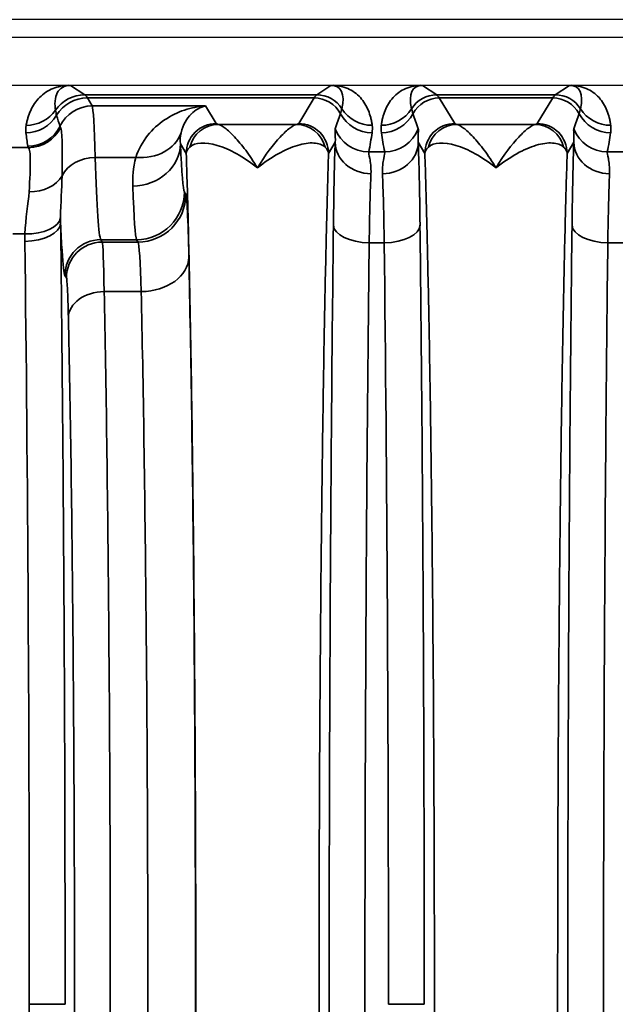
# Model space of a CAD drawing. Header units: millimetres. Extents: x 399 to 6233, y -1870 to 1602.
# Tile 170 of 256: x 5453 to 5463, y -552 to -536. Entities that reach past the tile are written whole.
import ezdxf

# ---------------------------------------------------------------- set-up
doc = ezdxf.new("R2010")
doc.units = ezdxf.units.MM
doc.layers.add('可見 (ISO)', color=7, linetype='Continuous', lineweight=25)
doc.layers.add('窄部可見 (ISO)', color=7, linetype='Continuous', lineweight=35)

msp = doc.modelspace()

# ---------------------------------------------------------------- linework, layer by layer
at = {"layer": '可見 (ISO)'}
for p, q in [((5503.059, -535.673), (5390.059, -535.673)), ((5498.809, -535.973), (5394.309, -535.973)), ((5394.309, -536.773), (5498.809, -536.773)), ((5454.068, -537.423), (5454.068, -537.423)), ((5455.159, -537.423), (5455.159, -537.423)), ((5455.579, -537.423), (5455.579, -537.423))]:
    msp.add_line(p, q, dxfattribs=at)
for points, knots in [([(5453.638, -536.773), (5453.646, -536.773), (5453.654, -536.773), (5453.661, -536.773), (5453.666, -536.774), (5453.671, -536.774), (5453.676, -536.774)], [0.00000000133, 0.00000000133, 0.00000000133, 0.00000000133, 0.00002276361, 0.00002276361, 0.00002276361, 0.00004084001, 0.00004084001, 0.00004084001, 0.00004084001]), ([(5458.042, -536.774), (5458.046, -536.774), (5458.051, -536.774), (5458.056, -536.773), (5458.063, -536.773), (5458.071, -536.773), (5458.078, -536.773)], [-0.00000491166, -0.00000491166, -0.00000491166, -0.00000491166, 0.00001268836, 0.00001268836, 0.00001268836, 0.00003478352, 0.00003478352, 0.00003478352, 0.00003478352]), ([(5459.54, -536.773), (5459.547, -536.773), (5459.554, -536.773), (5459.561, -536.773), (5459.566, -536.774), (5459.572, -536.774), (5459.576, -536.774)], [0.00000000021, 0.00000000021, 0.00000000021, 0.00000000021, 0.00002113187, 0.00002113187, 0.00002113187, 0.0000394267, 0.0000394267, 0.0000394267, 0.0000394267]), ([(5462.042, -536.774), (5462.046, -536.774), (5462.051, -536.774), (5462.056, -536.773), (5462.063, -536.773), (5462.071, -536.773), (5462.078, -536.773)], [-0.00000491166, -0.00000491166, -0.00000491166, -0.00000491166, 0.00001268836, 0.00001268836, 0.00001268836, 0.00003478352, 0.00003478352, 0.00003478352, 0.00003478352])]:
    msp.add_open_spline(points, degree=3, knots=knots, dxfattribs=at)
at = {"layer": '窄部可見 (ISO)'}
for p, q in [((5453.676, -536.774), (5453.915, -536.933)), ((5457.803, -536.933), (5458.042, -536.774)), ((5459.576, -536.774), (5459.815, -536.933)), ((5461.803, -536.933), (5462.042, -536.774)), ((5453.915, -536.933), (5457.803, -536.933)), ((5457.76, -536.984), (5453.958, -536.984)), ((5453.958, -536.984), (5454.039, -537.119)), ((5457.501, -537.414), (5457.76, -536.984)), ((5459.815, -536.933), (5461.803, -536.933)), ((5461.76, -536.984), (5459.858, -536.984)), ((5459.858, -536.984), (5460.116, -537.414)), ((5461.501, -537.414), (5461.76, -536.984)), ((5454.039, -537.119), (5455.939, -537.119)), ((5455.939, -537.119), (5456.116, -537.414)), ((5456.152, -537.427), (5457.465, -537.427)), ((5460.152, -537.427), (5461.465, -537.427)), ((5458.113, -537.728), (5458.001, -537.914)), ((5459.616, -537.914), (5459.505, -537.728)), ((5462.113, -537.728), (5462.001, -537.914)), ((5452.682, -537.818), (5452.971, -537.818)), ((5455.616, -537.914), (5455.519, -537.752)), ((5458.675, -537.889), (5458.943, -537.889)), ((5462.675, -537.889), (5462.943, -537.889)), ((5454.088, -537.981), (5454.769, -537.981)), ((5455.583, -538.56), (5455.608, -538.6)), ((5452.911, -539.264), (5452.709, -539.264)), ((5454.784, -539.36), (5454.183, -539.36)), ((5454.183, -539.36), (5454.207, -539.4)), ((5454.808, -539.4), (5454.784, -539.36)), ((5454.207, -539.4), (5454.808, -539.4)), ((5458.935, -539.411), (5458.683, -539.411)), ((5462.935, -539.411), (5462.683, -539.411)), ((5453.607, -540), (5453.583, -539.959)), ((5454.86, -540.231), (5454.24, -540.231)), ((5452.985, -552.173), (5453.585, -552.173)), ((5459.006, -552.173), (5459.606, -552.173))]:
    msp.add_line(p, q, dxfattribs=at)
for centre, major_axis, ratio, start_param, end_param in [((5457.528, -537.616), (-0.641, -0.802), 0.399262, 2.444096, 3.45076), ((5460.09, -537.616), (0.641, -0.802), 0.399262, 2.832426, 3.839089), ((5461.528, -537.616), (-0.641, -0.802), 0.399262, 2.444096, 3.45076), ((5453.915, -537.533), (0.333, 0.499), 0.999683, 0.588111, 1.548236), ((5453.958, -537.583), (0.515, 0.309), 0.999172, 1.030857, 2.06212), ((5453.885, -636.966), (0, 100.043), 0.020817, 6.248286, 6.269226), ((5457.832, -636.966), (0, 100.043), 0.020838, 0.01396, 0.034899), ((5457.76, -537.484), (0.429, -0.257), 0.999172, 1.028727, 2.110736), ((5457.803, -537.433), (0.277, -0.416), 0.999683, 1.546818, 2.553481), ((5459.815, -537.433), (0.277, 0.416), 0.999683, 0.588111, 1.594775), ((5459.858, -537.484), (0.429, 0.257), 0.999172, 1.030857, 2.112865), ((5459.785, -636.966), (0, 100.043), 0.020838, 6.248286, 6.269226), ((5461.832, -636.966), (0, 100.043), 0.020838, 0.01396, 0.034899), ((5461.76, -537.484), (0.429, -0.257), 0.999172, 1.028727, 2.110736), ((5461.803, -537.433), (0.277, -0.416), 0.999683, 1.546818, 2.553481), ((5452.932, -536.845), (0.591, -0.105), 0.998218, 4.888081, 5.84797), ((5454.039, -537.719), (0.515, 0.309), 0.999172, 1.030857, 2.149979), ((5454.041, -541.233), (0.005, -4.117), 0.020059, 2.481509, 3.103526), ((5458.733, -536.845), (-0.595, -0.075), 0.998245, 0.438747, 1.445107), ((5458.885, -536.845), (-0.595, 0.075), 0.998245, 1.696485, 2.702846), ((5462.733, -536.845), (-0.595, -0.075), 0.998245, 0.438747, 1.445107), ((5452.929, -536.968), (0.596, 0.067), 0.99825, 4.600326, 5.631261), ((8313.429, -534.714), (-2860.258, -0.716), 0.046839, 0.013782, 0.015139), ((5457.307, -538.239), (-1.006, -2.097), 0.194686, 2.022352, 2.15293), ((5458.731, -536.968), (-0.594, 0.083), 0.998238, 0.627947, 1.709607), ((5458.887, -536.968), (-0.594, -0.083), 0.998238, 1.431986, 2.513646), ((5460.311, -538.239), (1.006, -2.097), 0.194686, 4.130256, 4.260833), ((5461.307, -538.239), (-1.006, -2.097), 0.194686, 2.022352, 2.15293), ((5462.731, -536.968), (-0.594, 0.083), 0.998238, 0.627947, 1.709607), ((5453.804, -538.456), (-0.629, 2.073), 0.310752, 1.035771, 1.153876), ((5452.96, -537.196), (0.593, 0.094), 0.998229, 4.555036, 5.673797), ((5452.971, -537.219), (0.462, 0.383), 0.997094, 4.022529, 5.135982), ((5457.67, -545.057), (-4.172, 7.61), 0.009939, 0.048768, 0.091866), ((5454.769, -537.319), (0.77, -0.217), 0.816863, 4.938539, 6.229754), ((5456.152, -537.927), (0.093, 0.491), 0.982985, 0.191158, 1.51992), ((5457.465, -537.927), (-0.093, 0.491), 0.982985, 4.763266, 6.092027), ((5458.675, -537.29), (-0.588, 0.12), 0.998201, 0.559467, 1.77166), ((5457.954, -538.323), (0.587, 1.898), 0.297416, 5.033605, 5.211679), ((5459.664, -538.323), (-0.587, 1.898), 0.297416, 1.071506, 1.249581), ((5458.943, -537.29), (-0.588, -0.12), 0.998201, 1.369933, 2.582126), ((5460.152, -537.927), (0.093, 0.491), 0.982993, 0.191203, 1.520008), ((5461.465, -537.927), (-0.093, 0.491), 0.982993, 4.763177, 6.091983), ((5462.675, -537.29), (-0.588, 0.12), 0.998201, 0.559467, 1.77166), ((5461.954, -538.323), (0.587, 1.898), 0.297416, 5.033605, 5.211679), ((5458.139, -540.406), (-0.007, -3.096), 0.02085, 3.667868, 4.283101), ((5458.713, -537.728), (-0.6, 0.023), 0.876399, 0.0435, 1.604216), ((5458.905, -537.728), (0.6, 0.023), 0.876399, 4.678969, 6.239685), ((5459.479, -540.406), (0.007, -3.096), 0.02085, 2.000085, 2.615317), ((5462.139, -540.406), (-0.007, -3.096), 0.02085, 3.667868, 4.283101), ((5462.713, -537.728), (-0.6, 0.023), 0.876399, 0.0435, 1.604216), ((5463.03, -537.79), (-10.07, 0), 0.058758, 0.009209, 0.048451), ((5454.719, -537.752), (0.799, 0.032), 0.886923, 4.676703, 6.237832), ((5455.581, -532.792), (-0.008, 5.773), 0.02317, 2.604404, 3.102879), ((5460.621, -537.928), (1.005, -0.004), 0.337804, 2.79924, 3.112734), ((5454.088, -538.477), (0.6, 0.018), 0.826915, 1.545318, 2.720266), ((5454.189, -531.361), (0, -8.003), 0.022512, 5.68634, 6.248297), ((5452.981, -538.105), (0.599, -0.031), 0.751758, 4.750994, 5.926954), ((5458.739, -540.485), (0.007, 2.58), 0.02502, 0.526295, 1.141522), ((5458.879, -540.485), (-0.007, 2.58), 0.02502, 5.141663, 5.756891), ((5462.739, -540.485), (0.007, 2.58), 0.02502, 0.526295, 1.141522), ((5454.781, -532.95), (0.008, -6.414), 0.020853, 5.746004, 6.244477), ((5454.784, -538.56), (0.686, 0.412), 0.999172, 4.17245, 5.742515), ((5454.808, -538.6), (0.686, 0.412), 0.999172, 4.17245, 5.742515), ((5452.911, -538.954), (0.6, -0.017), 0.516223, 4.726998, 6.223647), ((5452.91, -539.081), (0.6, 0.007), 0.511389, 4.706014, 6.258813), ((5458.683, -539.117), (-0.6, 0.007), 0.49083, 0.024039, 1.576589), ((5458.935, -539.117), (0.6, 0.007), 0.49083, 4.706597, 6.259146), ((5462.683, -539.117), (-0.6, 0.007), 0.49083, 0.024039, 1.576589), ((5454.183, -539.959), (0.515, 0.309), 0.999172, 1.030857, 2.600922), ((5452.449, -552.173), (0, 25), 0.02145, 4.712389, 5.249223), ((5454.207, -540), (0.515, 0.309), 0.999172, 1.030857, 2.600922), ((5454.805, -542.4), (0, 3.002), 0.026524, 5.519892, 6.248317), ((5458.449, -552.173), (0, 26), 0.02143, 4.712389, 5.225461), ((5454.86, -539.653), (0.8, 0.018), 0.722333, 4.696582, 6.252897), ((5454.24, -540.664), (-0.6, -0.013), 0.722333, 4.696582, 6.252897), ((5452.449, -552.173), (0, 25), 0.02145, 4.175555, 4.712389)]:
    msp.add_ellipse(centre, major_axis=major_axis, ratio=ratio, start_param=start_param, end_param=end_param, dxfattribs=at)
for points, knots in [([(5452.932, -537.444), (5452.936, -537.421), (5452.94, -537.4), (5452.945, -537.379), (5452.95, -537.358), (5452.956, -537.337), (5452.962, -537.316), (5452.975, -537.274), (5452.99, -537.233), (5453.009, -537.194), (5453.046, -537.113), (5453.096, -537.039), (5453.157, -536.977), (5453.222, -536.912), (5453.299, -536.86), (5453.385, -536.826), (5453.464, -536.794), (5453.551, -536.777), (5453.638, -536.773)], [2.1824074, 2.1824074, 2.1824074, 2.1824074, 2.2367975, 2.2367975, 2.2367975, 2.2916359, 2.2916359, 2.2916359, 2.402879, 2.402879, 2.402879, 2.6334858, 2.6334858, 2.6334858, 2.8796968, 2.8796968, 2.8796968, 3.1108341, 3.1108341, 3.1108341, 3.1108341]), ([(5453.676, -536.774), (5453.625, -536.774), (5453.579, -536.784), (5453.54, -536.807), (5453.503, -536.828), (5453.474, -536.86), (5453.453, -536.9), (5453.433, -536.938), (5453.421, -536.984), (5453.417, -537.034), (5453.415, -537.058), (5453.415, -537.084), (5453.416, -537.11), (5453.416, -537.122), (5453.417, -537.135), (5453.418, -537.149), (5453.42, -537.162), (5453.421, -537.175), (5453.423, -537.189)], [3.1406534, 3.1406534, 3.1406534, 3.1406534, 3.4037713, 3.4037713, 3.4037713, 3.6494301, 3.6494301, 3.6494301, 3.8799624, 3.8799624, 3.8799624, 3.9913262, 3.9913262, 3.9913262, 4.0462634, 4.0462634, 4.0462634, 4.1007779, 4.1007779, 4.1007779, 4.1007779]), ([(5458.078, -536.773), (5458.114, -536.775), (5458.15, -536.779), (5458.186, -536.786), (5458.233, -536.795), (5458.279, -536.809), (5458.322, -536.827), (5458.403, -536.862), (5458.476, -536.914), (5458.536, -536.98), (5458.592, -537.042), (5458.637, -537.116), (5458.669, -537.195), (5458.685, -537.234), (5458.698, -537.274), (5458.708, -537.315), (5458.714, -537.335), (5458.718, -537.356), (5458.722, -537.377), (5458.726, -537.399), (5458.73, -537.421), (5458.733, -537.444)], [0.0321682, 0.0321682, 0.0321682, 0.0321682, 0.1368507, 0.1368507, 0.1368507, 0.2737771, 0.2737771, 0.2737771, 0.5290847, 0.5290847, 0.5290847, 0.7702868, 0.7702868, 0.7702868, 0.8883026, 0.8883026, 0.8883026, 0.9470384, 0.9470384, 0.9470384, 1.0057239, 1.0057239, 1.0057239, 1.0057239]), ([(5458.885, -537.444), (5458.888, -537.421), (5458.892, -537.399), (5458.896, -537.377), (5458.9, -537.356), (5458.904, -537.335), (5458.909, -537.315), (5458.92, -537.274), (5458.933, -537.234), (5458.948, -537.195), (5458.981, -537.116), (5459.025, -537.042), (5459.082, -536.98), (5459.142, -536.914), (5459.215, -536.862), (5459.296, -536.827), (5459.339, -536.809), (5459.385, -536.795), (5459.432, -536.786), (5459.467, -536.779), (5459.504, -536.775), (5459.54, -536.773)], [5.2774615, 5.2774615, 5.2774615, 5.2774615, 5.3361469, 5.3361469, 5.3361469, 5.3948827, 5.3948827, 5.3948827, 5.5128985, 5.5128985, 5.5128985, 5.7541006, 5.7541006, 5.7541006, 6.0094082, 6.0094082, 6.0094082, 6.1463346, 6.1463346, 6.1463346, 6.2510171, 6.2510171, 6.2510171, 6.2510171]), ([(5462.078, -536.773), (5462.114, -536.775), (5462.15, -536.779), (5462.186, -536.786), (5462.233, -536.795), (5462.279, -536.809), (5462.322, -536.827), (5462.403, -536.862), (5462.476, -536.914), (5462.536, -536.98), (5462.592, -537.042), (5462.637, -537.116), (5462.669, -537.195), (5462.685, -537.234), (5462.698, -537.274), (5462.708, -537.315), (5462.714, -537.335), (5462.718, -537.356), (5462.722, -537.377), (5462.726, -537.399), (5462.73, -537.421), (5462.733, -537.444)], [0.0321682, 0.0321682, 0.0321682, 0.0321682, 0.1368507, 0.1368507, 0.1368507, 0.2737771, 0.2737771, 0.2737771, 0.5290847, 0.5290847, 0.5290847, 0.7702868, 0.7702868, 0.7702868, 0.8883026, 0.8883026, 0.8883026, 0.9470384, 0.9470384, 0.9470384, 1.0057239, 1.0057239, 1.0057239, 1.0057239]), ([(5453.423, -537.189), (5453.425, -537.203), (5453.428, -537.219), (5453.433, -537.236), (5453.436, -537.249), (5453.439, -537.262), (5453.443, -537.276)], [0, 0, 0, 0, 0.00120001, 0.00120001, 0.00120001, 0.00208952, 0.00208952, 0.00208952, 0.00208952]), ([(5454.769, -537.981), (5454.815, -537.84), (5454.885, -537.72), (5454.968, -537.616), (5455.051, -537.511), (5455.149, -537.423), (5455.254, -537.353), (5455.359, -537.282), (5455.472, -537.227), (5455.588, -537.188), (5455.702, -537.15), (5455.821, -537.127), (5455.939, -537.119)], [0, 0, 0, 0, 0.000755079, 0.000755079, 0.000755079, 0.001517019, 0.001517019, 0.001517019, 0.002289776, 0.002289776, 0.002289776, 0.003053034, 0.003053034, 0.003053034, 0.003053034]), ([(5455.939, -537.119), (5455.856, -537.137), (5455.772, -537.181), (5455.698, -537.254), (5455.697, -537.255), (5455.697, -537.256), (5455.696, -537.257), (5455.659, -537.294), (5455.625, -537.338), (5455.596, -537.391), (5455.567, -537.442), (5455.544, -537.501), (5455.529, -537.57)], [-0.000015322, -0.000015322, -0.000015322, -0.000015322, 0.001547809, 0.001547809, 0.001547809, 0.001566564, 0.001566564, 0.001566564, 0.002347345, 0.002347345, 0.002347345, 0.00311094, 0.00311094, 0.00311094, 0.00311094]), ([(5458.201, -537.249), (5458.206, -537.234), (5458.211, -537.22), (5458.215, -537.206), (5458.219, -537.191), (5458.223, -537.178), (5458.226, -537.165)], [0, 0, 0, 0, 0.001000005, 0.001000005, 0.001000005, 0.002089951, 0.002089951, 0.002089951, 0.002089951]), ([(5459.392, -537.165), (5459.395, -537.177), (5459.398, -537.189), (5459.402, -537.203), (5459.406, -537.217), (5459.411, -537.233), (5459.417, -537.249)], [0, 0, 0, 0, 0.001000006, 0.001000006, 0.001000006, 0.00208995, 0.00208995, 0.00208995, 0.00208995]), ([(5462.201, -537.249), (5462.206, -537.234), (5462.211, -537.22), (5462.215, -537.206), (5462.219, -537.191), (5462.223, -537.178), (5462.226, -537.165)], [0, 0, 0, 0, 0.001000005, 0.001000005, 0.001000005, 0.002089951, 0.002089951, 0.002089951, 0.002089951]), ([(5453.509, -537.482), (5453.522, -537.514), (5453.531, -537.601), (5453.535, -537.737), (5453.539, -537.873), (5453.538, -538.062), (5453.534, -538.291)], [0, 0, 0, 0, 0.001126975, 0.001126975, 0.001126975, 0.002257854, 0.002257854, 0.002257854, 0.002257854]), ([(5456.116, -537.414), (5455.985, -537.414), (5455.855, -537.468), (5455.763, -537.561), (5455.67, -537.653), (5455.617, -537.783), (5455.616, -537.914)], [0, 0, 0, 0, 0.5, 0.5, 0.5, 1, 1, 1, 1]), ([(5456.152, -537.427), (5456.18, -537.433), (5456.219, -537.455), (5456.266, -537.491), (5456.313, -537.526), (5456.368, -537.577), (5456.427, -537.639), (5456.485, -537.702), (5456.547, -537.776), (5456.612, -537.862), (5456.676, -537.948), (5456.743, -538.047), (5456.809, -538.156)], [0, 0, 0, 0, 0.000534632, 0.000534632, 0.000534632, 0.001069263, 0.001069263, 0.001069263, 0.001603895, 0.001603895, 0.001603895, 0.002138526, 0.002138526, 0.002138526, 0.002138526]), ([(5456.809, -538.156), (5456.942, -537.937), (5457.074, -537.764), (5457.249, -537.577), (5457.304, -537.526), (5457.399, -537.455), (5457.438, -537.433), (5457.465, -537.427)], [-0.000011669, -0.000011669, -0.000011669, -0.000011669, 0.001066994, 0.001066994, 0.001606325, 0.001606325, 0.002145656, 0.002145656, 0.002145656, 0.002145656]), ([(5457.501, -537.414), (5457.632, -537.414), (5457.762, -537.468), (5457.855, -537.561), (5457.947, -537.653), (5458.001, -537.783), (5458.001, -537.914)], [0, 0, 0, 0, 0.5, 0.5, 0.5, 1, 1, 1, 1]), ([(5458.113, -537.728), (5458.118, -537.663), (5458.114, -537.613), (5458.112, -537.576), (5458.112, -537.575), (5458.112, -537.574), (5458.112, -537.573), (5458.11, -537.536), (5458.109, -537.512), (5458.113, -537.5)], [0, 0, 0, 0, 0.000759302, 0.000759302, 0.000759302, 0.000774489, 0.000774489, 0.000774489, 0.001548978, 0.001548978, 0.001548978, 0.001548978]), ([(5459.505, -537.5), (5459.509, -537.512), (5459.508, -537.536), (5459.506, -537.574), (5459.506, -537.574), (5459.506, -537.575), (5459.506, -537.576), (5459.503, -537.614), (5459.5, -537.663), (5459.505, -537.728)], [0, 0, 0, 0, 0.000774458, 0.000774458, 0.000774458, 0.000793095, 0.000793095, 0.000793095, 0.001548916, 0.001548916, 0.001548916, 0.001548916]), ([(5459.616, -537.914), (5459.617, -537.783), (5459.67, -537.653), (5459.763, -537.561), (5459.855, -537.468), (5459.986, -537.414), (5460.116, -537.414)], [0, 0, 0, 0, 0.5, 0.5, 0.5, 1, 1, 1, 1]), ([(5460.152, -537.427), (5460.18, -537.433), (5460.219, -537.455), (5460.266, -537.491), (5460.313, -537.526), (5460.368, -537.577), (5460.427, -537.639), (5460.485, -537.702), (5460.547, -537.776), (5460.612, -537.862), (5460.676, -537.948), (5460.743, -538.047), (5460.809, -538.156)], [0, 0, 0, 0, 0.000534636, 0.000534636, 0.000534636, 0.001069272, 0.001069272, 0.001069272, 0.001603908, 0.001603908, 0.001603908, 0.002138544, 0.002138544, 0.002138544, 0.002138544]), ([(5460.809, -538.156), (5460.942, -537.937), (5461.074, -537.764), (5461.249, -537.577), (5461.304, -537.526), (5461.399, -537.455), (5461.438, -537.433), (5461.465, -537.427)], [-0.000011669, -0.000011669, -0.000011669, -0.000011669, 0.001066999, 0.001066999, 0.001606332, 0.001606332, 0.002145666, 0.002145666, 0.002145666, 0.002145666]), ([(5461.501, -537.414), (5461.632, -537.414), (5461.762, -537.468), (5461.855, -537.561), (5461.947, -537.653), (5462.001, -537.783), (5462.001, -537.914)], [0, 0, 0, 0, 0.5, 0.5, 0.5, 1, 1, 1, 1]), ([(5462.113, -537.728), (5462.118, -537.663), (5462.114, -537.613), (5462.112, -537.576), (5462.112, -537.575), (5462.112, -537.574), (5462.112, -537.573), (5462.11, -537.536), (5462.109, -537.512), (5462.113, -537.5)], [0, 0, 0, 0, 0.000759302, 0.000759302, 0.000759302, 0.000774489, 0.000774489, 0.000774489, 0.001548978, 0.001548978, 0.001548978, 0.001548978]), ([(5456.809, -538.156), (5456.574, -537.967), (5456.341, -537.84), (5456.137, -537.779), (5455.934, -537.718), (5455.763, -537.727), (5455.675, -537.81)], [-0.000011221, -0.000011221, -0.000011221, -0.000011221, 0.001104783, 0.001104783, 0.001104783, 0.002220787, 0.002220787, 0.002220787, 0.002220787]), ([(5460.809, -538.156), (5460.574, -537.967), (5460.341, -537.84), (5460.138, -537.779), (5459.934, -537.718), (5459.763, -537.727), (5459.675, -537.81)], [-0.00001122, -0.00001122, -0.00001122, -0.00001122, 0.001104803, 0.001104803, 0.001104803, 0.002220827, 0.002220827, 0.002220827, 0.002220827]), ([(5452.981, -538.557), (5452.994, -538.341), (5453.003, -538.163), (5453.001, -537.913), (5452.991, -537.838), (5452.971, -537.818)], [0.000931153, 0.000931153, 0.000931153, 0.000931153, 0.001928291, 0.001928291, 0.002925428, 0.002925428, 0.002925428, 0.002925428]), ([(5457.943, -537.81), (5457.899, -537.768), (5457.833, -537.745), (5457.755, -537.74), (5457.676, -537.735), (5457.582, -537.749), (5457.481, -537.779), (5457.279, -537.839), (5457.044, -537.967), (5456.809, -538.156)], [0, 0, 0, 0, 0.000558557, 0.000558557, 0.000558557, 0.001117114, 0.001117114, 0.001117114, 0.002234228, 0.002234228, 0.002234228, 0.002234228]), ([(5458.001, -537.914), (5458.001, -537.913), (5458.001, -537.91), (5458.001, -537.908), (5458, -537.906), (5458, -537.904), (5458, -537.901), (5457.999, -537.897), (5457.998, -537.893), (5457.996, -537.888), (5457.993, -537.88), (5457.99, -537.871), (5457.985, -537.862), (5457.978, -537.849), (5457.968, -537.836), (5457.956, -537.823), (5457.952, -537.819), (5457.948, -537.814), (5457.943, -537.81)], [-0.00000006, -0.00000006, -0.00000006, -0.00000006, 0.0000256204, 0.0000256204, 0.0000256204, 0.000054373, 0.000054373, 0.000054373, 0.0001119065, 0.0001119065, 0.0001119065, 0.0002272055, 0.0002272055, 0.0002272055, 0.0003997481, 0.0003997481, 0.0003997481, 0.0004597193, 0.0004597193, 0.0004597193, 0.0004597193]), ([(5458.675, -537.889), (5458.672, -537.902), (5458.681, -537.94), (5458.704, -538.061), (5458.717, -538.147), (5458.713, -538.254)], [0, 0, 0, 0, 0.000661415, 0.000661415, 0.001322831, 0.001322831, 0.001322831, 0.001322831]), ([(5458.905, -538.254), (5458.9, -538.147), (5458.914, -538.063), (5458.937, -537.94), (5458.946, -537.902), (5458.943, -537.889)], [0, 0, 0, 0, 0.000661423, 0.000661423, 0.001322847, 0.001322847, 0.001322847, 0.001322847]), ([(5461.943, -537.81), (5461.899, -537.768), (5461.833, -537.745), (5461.755, -537.74), (5461.676, -537.735), (5461.582, -537.748), (5461.481, -537.778), (5461.279, -537.839), (5461.044, -537.967), (5460.809, -538.156)], [0, 0, 0, 0, 0.000558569, 0.000558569, 0.000558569, 0.001117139, 0.001117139, 0.001117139, 0.002234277, 0.002234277, 0.002234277, 0.002234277]), ([(5462.001, -537.914), (5462.001, -537.913), (5462.001, -537.91), (5462.001, -537.908), (5462, -537.906), (5462, -537.904), (5462, -537.901), (5461.999, -537.897), (5461.998, -537.893), (5461.996, -537.888), (5461.993, -537.88), (5461.99, -537.871), (5461.985, -537.862), (5461.978, -537.849), (5461.968, -537.836), (5461.956, -537.823), (5461.952, -537.819), (5461.948, -537.814), (5461.943, -537.81)], [-0.00000006, -0.00000006, -0.00000006, -0.00000006, 0.0000257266, 0.0000257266, 0.0000257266, 0.0000544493, 0.0000544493, 0.0000544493, 0.000111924, 0.000111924, 0.000111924, 0.0002271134, 0.0002271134, 0.0002271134, 0.0003995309, 0.0003995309, 0.0003995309, 0.0004594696, 0.0004594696, 0.0004594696, 0.0004594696]), ([(5462.675, -537.889), (5462.672, -537.902), (5462.681, -537.94), (5462.704, -538.061), (5462.717, -538.147), (5462.713, -538.254)], [0, 0, 0, 0, 0.000661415, 0.000661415, 0.001322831, 0.001322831, 0.001322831, 0.001322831]), ([(5455.616, -566.433), (5455.627, -566.086), (5455.638, -565.713), (5455.647, -565.325), (5455.649, -565.261), (5455.651, -565.197), (5455.652, -565.132), (5455.663, -564.668), (5455.674, -564.171), (5455.684, -563.653), (5455.694, -563.134), (5455.703, -562.59), (5455.711, -562.021), (5455.719, -561.451), (5455.727, -560.853), (5455.734, -560.237), (5455.737, -559.976), (5455.74, -559.712), (5455.742, -559.445), (5455.746, -559.082), (5455.749, -558.712), (5455.752, -558.336), (5455.757, -557.685), (5455.762, -557.015), (5455.765, -556.33), (5455.773, -554.961), (5455.776, -553.574), (5455.776, -552.173), (5455.776, -550.773), (5455.773, -549.387), (5455.765, -548.017), (5455.76, -546.936), (5455.752, -545.897), (5455.742, -544.902), (5455.74, -544.635), (5455.737, -544.371), (5455.734, -544.11), (5455.727, -543.493), (5455.719, -542.896), (5455.711, -542.327), (5455.703, -541.757), (5455.694, -541.213), (5455.684, -540.694), (5455.674, -540.175), (5455.663, -539.679), (5455.652, -539.215), (5455.651, -539.15), (5455.649, -539.086), (5455.647, -539.022), (5455.638, -538.634), (5455.627, -538.261), (5455.616, -537.914)], [0.026741, 0.026741, 0.026741, 0.026741, 0.0775937, 0.0775937, 0.0775937, 0.0858987, 0.0858987, 0.0858987, 0.1450564, 0.1450564, 0.1450564, 0.2042141, 0.2042141, 0.2042141, 0.2633718, 0.2633718, 0.2633718, 0.2884178, 0.2884178, 0.2884178, 0.3225295, 0.3225295, 0.3225295, 0.3816871, 0.3816871, 0.3816871, 0.5, 0.5, 0.5, 0.6183179, 0.6183179, 0.6183179, 0.7115978, 0.7115978, 0.7115978, 0.7366333, 0.7366333, 0.7366333, 0.795791, 0.795791, 0.795791, 0.8549487, 0.8549487, 0.8549487, 0.9141064, 0.9141064, 0.9141064, 0.9224137, 0.9224137, 0.9224137, 0.9732641, 0.9732641, 0.9732641, 0.9732641]), ([(5458.001, -537.914), (5457.991, -538.261), (5457.98, -538.634), (5457.97, -539.022), (5457.969, -539.086), (5457.967, -539.15), (5457.966, -539.215), (5457.954, -539.679), (5457.944, -540.175), (5457.934, -540.694), (5457.924, -541.213), (5457.915, -541.757), (5457.907, -542.326), (5457.898, -542.896), (5457.891, -543.494), (5457.884, -544.11), (5457.881, -544.371), (5457.878, -544.634), (5457.875, -544.902), (5457.872, -545.265), (5457.869, -545.635), (5457.866, -546.011), (5457.86, -546.662), (5457.856, -547.332), (5457.852, -548.017), (5457.845, -549.386), (5457.842, -550.773), (5457.842, -552.173), (5457.842, -553.574), (5457.845, -554.96), (5457.852, -556.33), (5457.858, -557.41), (5457.866, -558.45), (5457.875, -559.445), (5457.878, -559.712), (5457.881, -559.976), (5457.884, -560.237), (5457.891, -560.853), (5457.898, -561.451), (5457.907, -562.02), (5457.915, -562.59), (5457.924, -563.134), (5457.934, -563.653), (5457.944, -564.172), (5457.954, -564.668), (5457.966, -565.132), (5457.967, -565.197), (5457.969, -565.261), (5457.97, -565.325), (5457.98, -565.713), (5457.991, -566.086), (5458.001, -566.433)], [0.026741, 0.026741, 0.026741, 0.026741, 0.0775937, 0.0775937, 0.0775937, 0.0858987, 0.0858987, 0.0858987, 0.1450564, 0.1450564, 0.1450564, 0.2042141, 0.2042141, 0.2042141, 0.2633718, 0.2633718, 0.2633718, 0.2884178, 0.2884178, 0.2884178, 0.3225295, 0.3225295, 0.3225295, 0.3816871, 0.3816871, 0.3816871, 0.5, 0.5, 0.5, 0.6183179, 0.6183179, 0.6183179, 0.7115978, 0.7115978, 0.7115978, 0.7366333, 0.7366333, 0.7366333, 0.795791, 0.795791, 0.795791, 0.8549487, 0.8549487, 0.8549487, 0.9141064, 0.9141064, 0.9141064, 0.9224137, 0.9224137, 0.9224137, 0.9732641, 0.9732641, 0.9732641, 0.9732641]), ([(5459.616, -566.433), (5459.627, -566.086), (5459.638, -565.713), (5459.647, -565.325), (5459.649, -565.261), (5459.651, -565.197), (5459.652, -565.132), (5459.663, -564.668), (5459.674, -564.171), (5459.684, -563.653), (5459.694, -563.134), (5459.703, -562.59), (5459.711, -562.021), (5459.719, -561.451), (5459.727, -560.853), (5459.734, -560.237), (5459.737, -559.976), (5459.74, -559.712), (5459.742, -559.445), (5459.746, -559.082), (5459.749, -558.712), (5459.752, -558.336), (5459.757, -557.685), (5459.762, -557.015), (5459.765, -556.33), (5459.773, -554.961), (5459.776, -553.574), (5459.776, -552.173), (5459.776, -550.773), (5459.773, -549.387), (5459.765, -548.017), (5459.76, -546.936), (5459.752, -545.897), (5459.742, -544.902), (5459.74, -544.635), (5459.737, -544.371), (5459.734, -544.11), (5459.727, -543.493), (5459.719, -542.896), (5459.711, -542.327), (5459.703, -541.757), (5459.694, -541.213), (5459.684, -540.694), (5459.674, -540.175), (5459.663, -539.679), (5459.652, -539.215), (5459.651, -539.15), (5459.649, -539.086), (5459.647, -539.022), (5459.638, -538.634), (5459.627, -538.261), (5459.616, -537.914)], [0.0267397, 0.0267397, 0.0267397, 0.0267397, 0.0775919, 0.0775919, 0.0775919, 0.0858976, 0.0858976, 0.0858976, 0.1450554, 0.1450554, 0.1450554, 0.2042133, 0.2042133, 0.2042133, 0.2633711, 0.2633711, 0.2633711, 0.2884173, 0.2884173, 0.2884173, 0.322529, 0.322529, 0.322529, 0.3816868, 0.3816868, 0.3816868, 0.5, 0.5, 0.5, 0.6183182, 0.6183182, 0.6183182, 0.7115983, 0.7115983, 0.7115983, 0.7366339, 0.7366339, 0.7366339, 0.7957918, 0.7957918, 0.7957918, 0.8549496, 0.8549496, 0.8549496, 0.9141075, 0.9141075, 0.9141075, 0.9224155, 0.9224155, 0.9224155, 0.9732653, 0.9732653, 0.9732653, 0.9732653]), ([(5462.001, -537.914), (5461.991, -538.261), (5461.98, -538.634), (5461.97, -539.022), (5461.969, -539.086), (5461.967, -539.15), (5461.966, -539.215), (5461.954, -539.679), (5461.944, -540.175), (5461.934, -540.694), (5461.924, -541.213), (5461.915, -541.757), (5461.907, -542.326), (5461.898, -542.896), (5461.891, -543.494), (5461.884, -544.11), (5461.881, -544.371), (5461.878, -544.634), (5461.875, -544.902), (5461.872, -545.265), (5461.869, -545.635), (5461.866, -546.011), (5461.86, -546.662), (5461.856, -547.332), (5461.852, -548.017), (5461.845, -549.386), (5461.842, -550.773), (5461.842, -552.173), (5461.842, -553.574), (5461.845, -554.96), (5461.852, -556.33), (5461.858, -557.41), (5461.866, -558.45), (5461.875, -559.445), (5461.878, -559.712), (5461.881, -559.976), (5461.884, -560.237), (5461.891, -560.853), (5461.898, -561.451), (5461.907, -562.02), (5461.915, -562.59), (5461.924, -563.134), (5461.934, -563.653), (5461.944, -564.172), (5461.954, -564.668), (5461.966, -565.132), (5461.967, -565.197), (5461.969, -565.261), (5461.97, -565.325), (5461.98, -565.713), (5461.991, -566.086), (5462.001, -566.433)], [0.0267397, 0.0267397, 0.0267397, 0.0267397, 0.0775919, 0.0775919, 0.0775919, 0.0858976, 0.0858976, 0.0858976, 0.1450554, 0.1450554, 0.1450554, 0.2042133, 0.2042133, 0.2042133, 0.2633711, 0.2633711, 0.2633711, 0.2884173, 0.2884173, 0.2884173, 0.322529, 0.322529, 0.322529, 0.3816868, 0.3816868, 0.3816868, 0.5, 0.5, 0.5, 0.6183182, 0.6183182, 0.6183182, 0.7115983, 0.7115983, 0.7115983, 0.7366339, 0.7366339, 0.7366339, 0.7957918, 0.7957918, 0.7957918, 0.8549496, 0.8549496, 0.8549496, 0.9141075, 0.9141075, 0.9141075, 0.9224155, 0.9224155, 0.9224155, 0.9732653, 0.9732653, 0.9732653, 0.9732653]), ([(5455.608, -538.6), (5455.617, -538.617), (5455.627, -538.718), (5455.636, -538.897), (5455.645, -539.076), (5455.653, -539.334), (5455.66, -539.653)], [1.6057029, 1.6057029, 1.6057029, 1.6057029, 1.9700029, 1.9700029, 1.9700029, 2.3343029, 2.3343029, 2.3343029, 2.3343029]), ([(5453.51, -539.081), (5453.534, -541.049), (5453.553, -543.176), (5453.566, -545.384), (5453.579, -547.593), (5453.585, -549.883), (5453.585, -552.173)], [5.7463508, 5.7463508, 5.7463508, 5.7463508, 6.0147681, 6.0147681, 6.0147681, 6.2831853, 6.2831853, 6.2831853, 6.2831853]), ([(5453.583, -539.959), (5453.566, -539.932), (5453.549, -539.79), (5453.533, -539.539), (5453.525, -539.413), (5453.517, -539.259), (5453.51, -539.081)], [1.6057029, 1.6057029, 1.6057029, 1.6057029, 1.8865079, 1.8865079, 1.8865079, 2.0280663, 2.0280663, 2.0280663, 2.0280663]), ([(5458.083, -565.23), (5458.06, -563.248), (5458.042, -561.123), (5458.03, -558.923), (5458.018, -556.723), (5458.012, -554.448), (5458.012, -552.173), (5458.012, -549.899), (5458.018, -547.624), (5458.03, -545.424), (5458.042, -543.224), (5458.06, -541.098), (5458.083, -539.117)], [2.628521, 2.628521, 2.628521, 2.628521, 2.885057, 2.885057, 2.885057, 3.141593, 3.141593, 3.141593, 3.398129, 3.398129, 3.398129, 3.654665, 3.654665, 3.654665, 3.654665]), ([(5459.534, -539.117), (5459.558, -541.098), (5459.576, -543.224), (5459.588, -545.424), (5459.6, -547.624), (5459.606, -549.899), (5459.606, -552.173)], [5.7701132, 5.7701132, 5.7701132, 5.7701132, 6.0266493, 6.0266493, 6.0266493, 6.2831853, 6.2831853, 6.2831853, 6.2831853]), ([(5462.083, -565.23), (5462.06, -563.248), (5462.042, -561.123), (5462.03, -558.923), (5462.018, -556.723), (5462.012, -554.448), (5462.012, -552.173), (5462.012, -549.899), (5462.018, -547.624), (5462.03, -545.424), (5462.042, -543.224), (5462.06, -541.098), (5462.083, -539.117)], [2.628521, 2.628521, 2.628521, 2.628521, 2.885057, 2.885057, 2.885057, 3.141593, 3.141593, 3.141593, 3.398129, 3.398129, 3.398129, 3.654665, 3.654665, 3.654665, 3.654665]), ([(5458.683, -539.411), (5458.66, -541.348), (5458.642, -543.426), (5458.618, -547.727), (5458.611, -549.95), (5458.611, -554.397), (5458.618, -556.62), (5458.642, -560.921), (5458.66, -562.999), (5458.683, -564.936)], [2.628521, 2.628521, 2.628521, 2.628521, 2.885057, 2.885057, 3.141593, 3.141593, 3.398129, 3.398129, 3.654665, 3.654665, 3.654665, 3.654665]), ([(5462.683, -539.411), (5462.66, -541.348), (5462.642, -543.426), (5462.618, -547.727), (5462.611, -549.95), (5462.611, -554.397), (5462.618, -556.62), (5462.642, -560.921), (5462.66, -562.999), (5462.683, -564.936)], [2.628521, 2.628521, 2.628521, 2.628521, 2.885057, 2.885057, 3.141593, 3.141593, 3.398129, 3.398129, 3.654665, 3.654665, 3.654665, 3.654665]), ([(5455.66, -539.653), (5455.677, -540.459), (5455.693, -541.351), (5455.707, -542.309), (5455.721, -543.268), (5455.733, -544.294), (5455.743, -545.366), (5455.752, -546.438), (5455.76, -547.557), (5455.764, -548.699), (5455.769, -549.842), (5455.772, -551.007), (5455.772, -552.173), (5455.772, -553.339), (5455.769, -554.505), (5455.764, -555.648), (5455.76, -556.79), (5455.752, -557.908), (5455.743, -558.981), (5455.733, -560.053), (5455.721, -561.079), (5455.707, -562.037), (5455.693, -562.996), (5455.677, -563.888), (5455.66, -564.694)], [2.334303, 2.334303, 2.334303, 2.334303, 2.536125, 2.536125, 2.536125, 2.737948, 2.737948, 2.737948, 2.93977, 2.93977, 2.93977, 3.141593, 3.141593, 3.141593, 3.343415, 3.343415, 3.343415, 3.545238, 3.545238, 3.545238, 3.74706, 3.74706, 3.74706, 3.948882, 3.948882, 3.948882, 3.948882]), ([(5453.64, -540.664), (5453.636, -540.463), (5453.631, -540.3), (5453.619, -540.074), (5453.613, -540.01), (5453.607, -540)], [3.9488824, 3.9488824, 3.9488824, 3.9488824, 4.3131824, 4.3131824, 4.6774824, 4.6774824, 4.6774824, 4.6774824]), ([(5454.24, -540.231), (5454.256, -541), (5454.271, -541.85), (5454.284, -542.765), (5454.296, -543.679), (5454.307, -544.658), (5454.316, -545.68), (5454.325, -546.703), (5454.332, -547.77), (5454.336, -548.86), (5454.341, -549.949), (5454.343, -551.061), (5454.343, -552.173), (5454.343, -553.286), (5454.341, -554.398), (5454.336, -555.487), (5454.332, -556.577), (5454.325, -557.644), (5454.316, -558.666), (5454.307, -559.689), (5454.296, -560.668), (5454.284, -561.582), (5454.271, -562.497), (5454.256, -563.347), (5454.24, -564.116)], [2.334303, 2.334303, 2.334303, 2.334303, 2.536125, 2.536125, 2.536125, 2.737948, 2.737948, 2.737948, 2.93977, 2.93977, 2.93977, 3.141593, 3.141593, 3.141593, 3.343415, 3.343415, 3.343415, 3.545238, 3.545238, 3.545238, 3.74706, 3.74706, 3.74706, 3.948882, 3.948882, 3.948882, 3.948882]), ([(5454.86, -564.116), (5454.878, -563.347), (5454.894, -562.497), (5454.921, -560.668), (5454.933, -559.689), (5454.952, -557.644), (5454.96, -556.577), (5454.97, -554.398), (5454.972, -553.286), (5454.972, -551.061), (5454.97, -549.949), (5454.96, -547.77), (5454.952, -546.703), (5454.933, -544.658), (5454.921, -543.679), (5454.894, -541.85), (5454.878, -541), (5454.86, -540.231)], [2.334303, 2.334303, 2.334303, 2.334303, 2.536125, 2.536125, 2.737948, 2.737948, 2.93977, 2.93977, 3.141593, 3.141593, 3.343415, 3.343415, 3.545238, 3.545238, 3.74706, 3.74706, 3.948882, 3.948882, 3.948882, 3.948882]), ([(5453.64, -563.682), (5453.656, -562.941), (5453.671, -562.122), (5453.697, -560.359), (5453.708, -559.416), (5453.725, -557.445), (5453.732, -556.417), (5453.741, -554.317), (5453.743, -553.245), (5453.743, -551.102), (5453.741, -550.03), (5453.732, -547.93), (5453.725, -546.902), (5453.708, -544.93), (5453.697, -543.987), (5453.671, -542.225), (5453.656, -541.405), (5453.64, -540.664)], [2.334303, 2.334303, 2.334303, 2.334303, 2.536125, 2.536125, 2.737948, 2.737948, 2.93977, 2.93977, 3.141593, 3.141593, 3.343415, 3.343415, 3.545238, 3.545238, 3.74706, 3.74706, 3.948882, 3.948882, 3.948882, 3.948882])]:
    msp.add_open_spline(points, degree=3, knots=knots, dxfattribs=at)
for points in [[(5452.929, -537.567), (5452.924, -537.526), (5452.924, -537.485), (5452.932, -537.444)], [(5455.529, -537.57), (5455.514, -537.637), (5455.514, -537.698), (5455.519, -537.752)], [(5456.116, -537.414), (5456.119, -537.418), (5456.13, -537.423), (5456.152, -537.427)], [(5457.465, -537.427), (5457.487, -537.423), (5457.499, -537.418), (5457.501, -537.414)], [(5458.733, -537.444), (5458.738, -537.485), (5458.736, -537.526), (5458.731, -537.567)], [(5458.887, -537.567), (5458.881, -537.526), (5458.88, -537.485), (5458.885, -537.444)], [(5460.116, -537.414), (5460.119, -537.418), (5460.13, -537.423), (5460.152, -537.427)], [(5461.465, -537.427), (5461.487, -537.423), (5461.499, -537.418), (5461.501, -537.414)], [(5462.733, -537.444), (5462.738, -537.485), (5462.736, -537.526), (5462.731, -537.567)], [(5455.675, -537.81), (5455.638, -537.844), (5455.62, -537.879), (5455.616, -537.914)], [(5454.719, -538.461), (5454.714, -538.316), (5454.725, -538.156), (5454.769, -537.981)], [(5453.534, -538.291), (5453.532, -538.511), (5453.511, -538.739), (5453.509, -538.99)], [(5452.911, -539.264), (5452.92, -538.997), (5452.968, -538.762), (5452.981, -538.557)], [(5453.509, -538.99), (5453.509, -539.02), (5453.509, -539.051), (5453.51, -539.081)], [(5452.91, -539.388), (5452.909, -539.347), (5452.91, -539.305), (5452.911, -539.264)], [(5454.207, -539.4), (5454.219, -539.425), (5454.231, -539.738), (5454.24, -540.231)]]:
    msp.add_open_spline(points, degree=3, dxfattribs=at)

doc.saveas('drawing.dxf')
